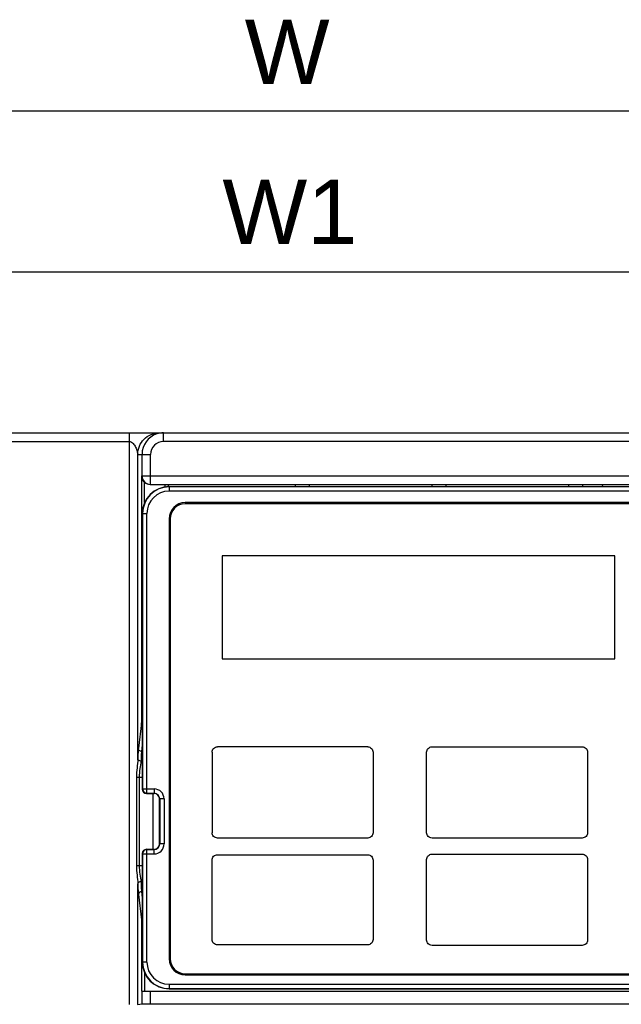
# Model space of a CAD drawing. Header units: millimetres. Extents: x 0 to 1132, y 0 to 772.
# Tile 29 of 39: x 118 to 174, y 622 to 713. Entities that reach past the tile are written whole.
import ezdxf

# ---------------------------------------------------------------- set-up
doc = ezdxf.new("R2010")
doc.units = ezdxf.units.MM
doc.header["$LTSCALE"] = 60.775
doc.header["$PDMODE"] = 3
doc.header["$PDSIZE"] = 0.3
doc.layers.get('0').update_dxf_attribs({"linetype": 'CONTINUOUS'})
doc.layers.get('Defpoints').update_dxf_attribs({"linetype": 'CONTINUOUS'})
doc.layers.add('DIM', color=7, linetype='CONTINUOUS')
doc.layers.add('MS300-MEMBRADXF_CONTINUOUS_LINE', color=7, linetype='CONTINUOUS')
doc.styles.get("Standard").update_dxf_attribs({"font": 'micross.ttf'})
doc.dimstyles.new('DIMSTYLE_1', dxfattribs={"dimtxt": 10, "dimasz": 3, "dimexe": 1, "dimexo": 1, "dimgap": 2.5, "dimtad": 1, "dimdec": 0, "dimzin": 0, "dimdsep": 46, "dimtxsty": 'Standard', "dimblk": '_FILLED', "dimblk1": '_FILLED', "dimblk2": '_FILLED', "dimcen": 0.09, "dimadec": 0, "dimazin": 0, "dimtp": 0.1, "dimtm": 0.1, "dimtfac": 1, "dimtdec": 0, "dimtofl": 0, "dimtmove": 0, "dimatfit": 3, "dimldrblk": '_FILLED', "dimfxl": 1, "dimtolj": 1, "dimtzin": 0, "dimarcsym": 0})
doc.dimstyles.new('DIMSTYLE_2', dxfattribs={"dimtxt": 10, "dimasz": 3, "dimexe": 1, "dimexo": 1, "dimgap": 2.5, "dimtad": 1, "dimdec": 1, "dimzin": 0, "dimdsep": 46, "dimtxsty": 'Standard', "dimblk": '_FILLED', "dimblk1": '_FILLED', "dimblk2": '_FILLED', "dimcen": 0.09, "dimadec": 0, "dimazin": 0, "dimtp": 0.1, "dimtm": 0.1, "dimtfac": 1, "dimtdec": 1, "dimtofl": 0, "dimtmove": 0, "dimatfit": 3, "dimldrblk": '_FILLED', "dimfxl": 1, "dimtolj": 1, "dimtzin": 0, "dimarcsym": 0})

# ---------------------------------------------------------------- blocks, each defined once
blk = doc.blocks.new('_FILLED')
at = {"color": 0, "linetype": 'ByBlock'}
blk.add_solid([(0, 0), (-1, 0.167), (-1, -0.167)], dxfattribs=at)
blk = doc.blocks.new('*D2')
at = {"layer": 'Defpoints', "color": 0, "linetype": 'Continuous', "transparency": 16777216}
for p in [(197.851, 704.847), (88.851, 672.347), (197.851, 672.347)]:
    blk.add_point(p, dxfattribs=at)
at = {"layer": 'DIM', "color": 0, "linetype": 'Continuous', "lineweight": -2, "transparency": 16777216}
for p, q in [((88.851, 673.347), (88.851, 705.847)), ((197.851, 673.347), (197.851, 705.847)), ((96.851, 704.847), (189.851, 704.847))]:
    blk.add_line(p, q, dxfattribs=at)
at = {"layer": 'DIM', "color": 0, "linetype": 'Continuous', "lineweight": -2, "transparency": 16777216, "xscale": 8, "yscale": 8, "zscale": 8, "rotation": 180}
blk.add_blockref('_FILLED', (88.851, 704.847), dxfattribs=at)
at = {"layer": 'DIM', "color": 0, "linetype": 'Continuous', "lineweight": -2, "transparency": 16777216, "xscale": 8, "yscale": 8, "zscale": 8}
blk.add_blockref('_FILLED', (197.851, 704.847), dxfattribs=at)
at = {"layer": 'DIM', "color": 0, "linetype": 'Continuous', "transparency": 16777216, "insert": (143.351, 713.347), "char_height": 6, "attachment_point": 2}
blk.add_mtext('\\A1;W', dxfattribs=at)
blk = doc.blocks.new('*D3')
at = {"layer": 'Defpoints', "color": 0, "linetype": 'Continuous', "transparency": 16777216}
for p in [(190.351, 689.847), (96.351, 668.355), (190.351, 668.355)]:
    blk.add_point(p, dxfattribs=at)
at = {"layer": 'DIM', "color": 0, "linetype": 'Continuous', "lineweight": -2, "transparency": 16777216}
for p, q in [((96.351, 669.355), (96.351, 690.847)), ((190.351, 669.355), (190.351, 690.847)), ((104.351, 689.847), (182.351, 689.847))]:
    blk.add_line(p, q, dxfattribs=at)
at = {"layer": 'DIM', "color": 0, "linetype": 'Continuous', "lineweight": -2, "transparency": 16777216, "xscale": 8, "yscale": 8, "zscale": 8, "rotation": 180}
blk.add_blockref('_FILLED', (96.351, 689.847), dxfattribs=at)
at = {"layer": 'DIM', "color": 0, "linetype": 'Continuous', "lineweight": -2, "transparency": 16777216, "xscale": 8, "yscale": 8, "zscale": 8}
blk.add_blockref('_FILLED', (190.351, 689.847), dxfattribs=at)
at = {"layer": 'DIM', "color": 0, "linetype": 'Continuous', "transparency": 16777216, "insert": (143.601, 698.449), "char_height": 6, "attachment_point": 2}
blk.add_mtext('\\A1;W1', dxfattribs=at)

msp = doc.modelspace()

# ---------------------------------------------------------------- linework, layer by layer
at = {"linetype": 'Continuous'}
for p, q in [((91.351, 674.847), (195.351, 674.847)), ((128.632, 674.846), (128.632, 621.59)), ((131.824, 674.047), (131.824, 674.847)), ((91.351, 674.047), (128.632, 674.047)), ((195.351, 674.047), (131.824, 674.047)), ((129.431, 644.453), (129.431, 672.847)), ((129.431, 672.847), (130.624, 672.847)), ((129.824, 670.847), (129.824, 672.847)), ((130.624, 670.047), (130.624, 672.847)), ((129.771, 670.847), (129.771, 648.022)), ((129.771, 670.847), (197.851, 670.847)), ((130.071, 668.364), (130.071, 670.231)), ((130.582, 670.047), (197.051, 670.047)), ((131.992, 669.817), (131.992, 670.047)), ((132.292, 669.847), (132.292, 670.047)), ((132.351, 669.847), (132.351, 669.419)), ((132.351, 669.847), (195.351, 669.847)), ((195.351, 669.819), (132.351, 669.819)), ((144.091, 670.047), (144.091, 669.847)), ((145.391, 670.047), (145.391, 669.847)), ((156.831, 670.047), (156.831, 669.847)), ((158.131, 670.047), (158.131, 669.847)), ((169.571, 670.047), (169.571, 669.847)), ((170.871, 670.047), (170.871, 669.847)), ((195.351, 669.419), (132.351, 669.419)), ((193.851, 668.347), (133.851, 668.347)), ((193.851, 668.247), (133.851, 668.247)), ((129.851, 667.347), (129.851, 641.647)), ((129.851, 667.347), (130.279, 667.347)), ((129.879, 667.347), (129.879, 641.675)), ((130.279, 641.275), (130.279, 667.347)), ((132.351, 666.847), (132.351, 625.847)), ((132.451, 666.847), (132.451, 625.847)), ((129.766, 647.83), (129.482, 645.459)), ((129.851, 648.022), (129.771, 648.022)), ((129.851, 645.75), (129.782, 645.171)), ((129.851, 645.171), (129.782, 645.171)), ((129.302, 642.771), (129.302, 634.522)), ((129.302, 642.771), (129.851, 642.771)), ((129.554, 642.771), (129.554, 634.522)), ((129.851, 641.647), (129.879, 641.675)), ((129.879, 641.675), (130.951, 641.675)), ((130.251, 641.247), (130.279, 641.275)), ((130.279, 641.275), (130.951, 641.275)), ((130.951, 641.675), (130.951, 641.247)), ((130.251, 641.247), (130.951, 641.247)), ((130.851, 636.047), (130.851, 641.247)), ((131.451, 636.547), (131.451, 640.747)), ((131.879, 640.747), (131.451, 640.747)), ((131.479, 640.747), (131.479, 636.547)), ((131.879, 640.747), (131.879, 636.547)), ((130.279, 636.019), (130.251, 636.047)), ((130.251, 636.047), (130.951, 636.047)), ((130.279, 625.547), (130.279, 636.019)), ((130.951, 636.019), (130.279, 636.019)), ((130.951, 635.619), (130.951, 636.047)), ((131.879, 636.547), (131.451, 636.547)), ((129.851, 635.647), (129.851, 625.547)), ((129.879, 635.619), (129.851, 635.647)), ((129.879, 635.619), (129.879, 625.547)), ((129.879, 635.619), (130.951, 635.619)), ((129.851, 634.522), (129.302, 634.522)), ((129.431, 621.595), (129.431, 632.84)), ((129.782, 632.122), (129.851, 631.543)), ((129.851, 632.122), (129.782, 632.122)), ((129.482, 631.834), (129.766, 629.463)), ((129.771, 629.271), (129.771, 622.847)), ((129.851, 629.271), (129.771, 629.271)), ((130.279, 625.547), (129.851, 625.547)), ((130.071, 624.529), (130.071, 622.847)), ((133.851, 624.447), (193.851, 624.447)), ((133.851, 624.347), (193.851, 624.347)), ((132.351, 623.475), (132.351, 623.047)), ((132.351, 623.475), (195.351, 623.475)), ((132.351, 623.075), (195.351, 623.075)), ((132.351, 623.047), (195.351, 623.047)), ((129.771, 622.847), (197.851, 622.847)), ((129.824, 621.608), (129.824, 622.847)), ((130.624, 621.61), (130.624, 622.847)), ((129.824, 621.608), (129.404, 621.566)), ((197.051, 621.61), (130.624, 621.61))]:
    msp.add_line(p, q, dxfattribs=at)
for centre, radius, start, end in [((131.824, 672.847), 2, 107.99751, 179.99793), ((131.826, 672.834), 2.012, 90.05407, 107.94587), ((131.824, 672.846), 1.201, 89.99458, 179.97051), ((130.624, 670.846), 0.8, 179.98312, 266.99689), ((132.351, 667.347), 2.5, 90, 180), ((132.351, 667.347), 2.472, 90, 180), ((130.624, 670.833), 0.786, 266.95706, 269.99552), ((175.551, 667.847), 3.5, 141.05059, 145.14256), ((132.351, 667.347), 2.072, 90, 180), ((133.851, 666.847), 1.5, 90, 180), ((133.851, 666.847), 1.4, 90, 180), ((130.279, 641.675), 0.4, 180.02105, 269.97895), ((130.951, 640.747), 0.928, 0, 90), ((130.951, 640.747), 0.528, 0, 90), ((130.951, 640.747), 0.5, 0, 90), ((130.279, 635.618), 0.4, 90.02106, 179.97894), ((130.951, 636.547), 0.928, 270, 0), ((130.951, 636.547), 0.528, 270, 0), ((130.951, 636.547), 0.5, 270, 0), ((133.851, 625.847), 1.5, 180, 270), ((133.851, 625.847), 1.4, 180, 270), ((132.351, 625.547), 2.5, 180, 270), ((132.351, 625.547), 2.472, 180, 270), ((132.351, 625.547), 2.072, 180, 270)]:
    msp.add_arc(centre, radius, start, end, dxfattribs=at)
for centre, major_axis, ratio, start_param, end_param in [((130.582, 670.847), (0.8, 0), 0.999391, -2.262808, -1.570796), ((130.251, 641.647), (0.283, 0.283), 0.999695, 2.356347, 3.926839), ((130.251, 635.647), (0.283, -0.283), 0.999695, 2.356347, 3.926839), ((130.624, 621.608), (0.8, 0), 0.003491, 1.570796, 3.106686)]:
    msp.add_ellipse(centre, major_axis=major_axis, ratio=ratio, start_param=start_param, end_param=end_param, dxfattribs=at)
for points, knots in [([(129.431, 672.847), (129.431, 673.107), (129.535, 673.633), (129.98, 674.297), (130.644, 674.743), (131.17, 674.847), (131.43, 674.847)], [0, 0, 0, 0, 0.250102, 0.5001, 0.750039, 1, 1, 1, 1]), ([(128.632, 674.047), (128.772, 674.047), (128.97, 673.912), (129.136, 673.696), (129.233, 673.517), (129.307, 673.332), (129.353, 673.176), (129.384, 673.053), (129.401, 672.978), (129.413, 672.924), (129.419, 672.886), (129.428, 672.867), (129.427, 672.847), (129.431, 672.847)], [0, 0, 0, 0, 0.275798, 0.410245, 0.542205, 0.672432, 0.800401, 0.8626, 0.921931, 0.949376, 0.973802, 0.992384, 1, 1, 1, 1]), ([(129.771, 670.847), (129.774, 670.736), (129.828, 670.501), (129.977, 670.309), (130.071, 670.231)], [0, 0, 0, 0, 0.475406, 1, 1, 1, 1]), ([(129.771, 648.022), (129.771, 648.001), (129.77, 647.937), (129.771, 647.872), (129.766, 647.83)], [0, 0, 0, 0, 0.329126, 1, 1, 1, 1]), ([(129.482, 645.459), (129.467, 645.331), (129.449, 644.996), (129.437, 644.66), (129.431, 644.453)], [0, 0, 0, 0, 0.38314, 1, 1, 1, 1]), ([(129.782, 645.171), (129.706, 645.172), (129.55, 645.231), (129.483, 645.385), (129.482, 645.459)], [0, 0, 0, 0, 0.507004, 1, 1, 1, 1]), ([(129.782, 645.171), (129.766, 645.057), (129.748, 644.757), (129.736, 644.458), (129.731, 644.273)], [0, 0, 0, 0, 0.383268, 1, 1, 1, 1]), ([(129.431, 644.453), (129.426, 644.18), (129.347, 643.622), (129.302, 643.061), (129.302, 642.771)], [0, 0, 0, 0, 0.484887, 1, 1, 1, 1]), ([(129.731, 644.273), (129.693, 644.273), (129.578, 644.285), (129.435, 644.37), (129.431, 644.453)], [0, 0, 0, 0, 0.313069, 1, 1, 1, 1]), ([(129.731, 644.273), (129.724, 644.034), (129.618, 643.539), (129.554, 643.036), (129.554, 642.771)], [0, 0, 0, 0, 0.473346, 1, 1, 1, 1]), ([(129.302, 634.522), (129.302, 634.233), (129.347, 633.671), (129.426, 633.113), (129.431, 632.84)], [0, 0, 0, 0, 0.515113, 1, 1, 1, 1]), ([(129.554, 634.522), (129.554, 634.257), (129.618, 633.755), (129.724, 633.259), (129.731, 633.02)], [0, 0, 0, 0, 0.526654, 1, 1, 1, 1]), ([(129.731, 633.02), (129.693, 633.02), (129.578, 633.008), (129.435, 632.923), (129.431, 632.84)], [0, 0, 0, 0, 0.313105, 1, 1, 1, 1]), ([(129.731, 633.02), (129.736, 632.836), (129.748, 632.536), (129.766, 632.236), (129.782, 632.122)], [0, 0, 0, 0, 0.61673, 1, 1, 1, 1]), ([(129.431, 632.84), (129.437, 632.633), (129.449, 632.298), (129.467, 631.962), (129.482, 631.834)], [0, 0, 0, 0, 0.616857, 1, 1, 1, 1]), ([(129.782, 632.122), (129.706, 632.121), (129.55, 632.062), (129.483, 631.908), (129.482, 631.834)], [0, 0, 0, 0, 0.507006, 1, 1, 1, 1]), ([(129.766, 629.463), (129.767, 629.454), (129.771, 629.39), (129.771, 629.326), (129.771, 629.271)], [0, 0, 0, 0, 0.143579, 1, 1, 1, 1])]:
    msp.add_open_spline(points, degree=3, knots=knots, dxfattribs=at)
for points in [[(129.851, 647.631), (129.8, 647.682), (129.767, 647.758), (129.766, 647.83)], [(129.851, 629.662), (129.8, 629.611), (129.767, 629.535), (129.766, 629.463)]]:
    msp.add_open_spline(points, degree=3, dxfattribs=at)
at = {"layer": 'MS300-MEMBRADXF_CONTINUOUS_LINE', "linetype": 'Continuous'}
for p, q in [((137.281, 663.407), (137.281, 653.787)), ((137.281, 663.407), (137.281, 653.787)), ((173.881, 663.407), (137.281, 663.407)), ((173.881, 663.407), (137.281, 663.407)), ((173.881, 653.787), (173.881, 663.407)), ((173.881, 653.787), (173.881, 663.407)), ((137.281, 653.787), (173.881, 653.787)), ((137.281, 653.787), (173.881, 653.787)), ((136.349, 645.095), (136.349, 637.599)), ((150.854, 645.595), (136.849, 645.595)), ((151.354, 645.095), (151.354, 637.599)), ((156.349, 637.599), (156.349, 645.095)), ((156.849, 645.595), (170.854, 645.595)), ((171.354, 645.095), (171.354, 637.599)), ((150.854, 637.099), (136.849, 637.099)), ((170.854, 637.099), (156.849, 637.099)), ((136.349, 627.651), (136.349, 635.042)), ((136.849, 635.542), (150.854, 635.542)), ((151.354, 635.042), (151.354, 627.651)), ((156.349, 627.599), (156.349, 635.095)), ((156.849, 635.595), (170.854, 635.595)), ((171.354, 635.095), (171.354, 627.599)), ((150.854, 627.151), (136.849, 627.151)), ((170.854, 627.099), (156.849, 627.099))]:
    msp.add_line(p, q, dxfattribs=at)
for points, knots in [([(136.349, 645.095), (136.349, 645.222), (136.456, 645.487), (136.721, 645.595), (136.849, 645.595)], [0, 0, 0, 0, 0.50005, 1, 1, 1, 1]), ([(150.854, 645.595), (150.981, 645.595), (151.246, 645.487), (151.354, 645.222), (151.354, 645.095)], [0, 0, 0, 0, 0.49995, 1, 1, 1, 1]), ([(156.349, 645.095), (156.349, 645.222), (156.456, 645.487), (156.721, 645.595), (156.849, 645.595)], [0, 0, 0, 0, 0.50005, 1, 1, 1, 1]), ([(170.854, 645.595), (170.981, 645.595), (171.246, 645.487), (171.354, 645.222), (171.354, 645.095)], [0, 0, 0, 0, 0.499901, 1, 1, 1, 1]), ([(171.354, 637.599), (171.354, 637.471), (171.246, 637.206), (170.981, 637.099), (170.854, 637.099)], [0, 0, 0, 0, 0.50005, 1, 1, 1, 1]), ([(136.349, 635.042), (136.349, 635.17), (136.456, 635.435), (136.721, 635.542), (136.849, 635.542)], [0, 0, 0, 0, 0.500032, 1, 1, 1, 1]), ([(150.854, 635.542), (150.981, 635.542), (151.246, 635.435), (151.354, 635.17), (151.354, 635.042)], [0, 0, 0, 0, 0.499968, 1, 1, 1, 1]), ([(156.349, 635.095), (156.349, 635.222), (156.456, 635.487), (156.721, 635.595), (156.849, 635.595)], [0, 0, 0, 0, 0.50005, 1, 1, 1, 1]), ([(170.854, 635.595), (170.981, 635.595), (171.246, 635.487), (171.354, 635.222), (171.354, 635.095)], [0, 0, 0, 0, 0.499901, 1, 1, 1, 1]), ([(136.849, 627.151), (136.721, 627.151), (136.456, 627.259), (136.349, 627.523), (136.349, 627.651)], [0, 0, 0, 0, 0.500032, 1, 1, 1, 1]), ([(151.354, 627.651), (151.354, 627.523), (151.246, 627.259), (150.981, 627.151), (150.854, 627.151)], [0, 0, 0, 0, 0.499968, 1, 1, 1, 1]), ([(171.354, 627.599), (171.354, 627.471), (171.246, 627.206), (170.981, 627.099), (170.854, 627.099)], [0, 0, 0, 0, 0.50005, 1, 1, 1, 1])]:
    msp.add_open_spline(points, degree=3, knots=knots, dxfattribs=at)
for points in [[(136.849, 637.099), (136.721, 637.099), (136.456, 637.206), (136.349, 637.471), (136.349, 637.599)], [(151.354, 637.599), (151.354, 637.471), (151.246, 637.206), (150.981, 637.099), (150.854, 637.099)], [(156.849, 637.099), (156.721, 637.099), (156.456, 637.206), (156.349, 637.471), (156.349, 637.599)], [(156.849, 627.099), (156.721, 627.099), (156.456, 627.206), (156.349, 627.471), (156.349, 627.599)]]:
    msp.add_open_spline(points, degree=3, dxfattribs=at)

# ---------------------------------------------------------------- dimensions: what is measured, and where the dimension line sits
at = {"layer": 'DIM', "linetype": 'Continuous'}
for base, p1, p2, text, dimstyle, picture, middle in [((197.851, 704.847), (88.851, 672.347), (197.851, 672.347), 'W', 'DIMSTYLE_1', '*D2', (143.351, 704.847)), ((190.351, 689.847), (96.351, 668.355), (190.351, 668.355), 'W1', 'DIMSTYLE_2', '*D3', (143.601, 689.847))]:
    dim = msp.add_linear_dim(base=base, p1=p1, p2=p2, text=text, dimstyle=dimstyle, override={"dimtxt": 6, "dimasz": 8}, dxfattribs=at)
    dim.commit()
    dim.dimension.update_dxf_attribs({"geometry": picture, "text_midpoint": middle, "dimtype": 160})

doc.saveas('drawing.dxf')
